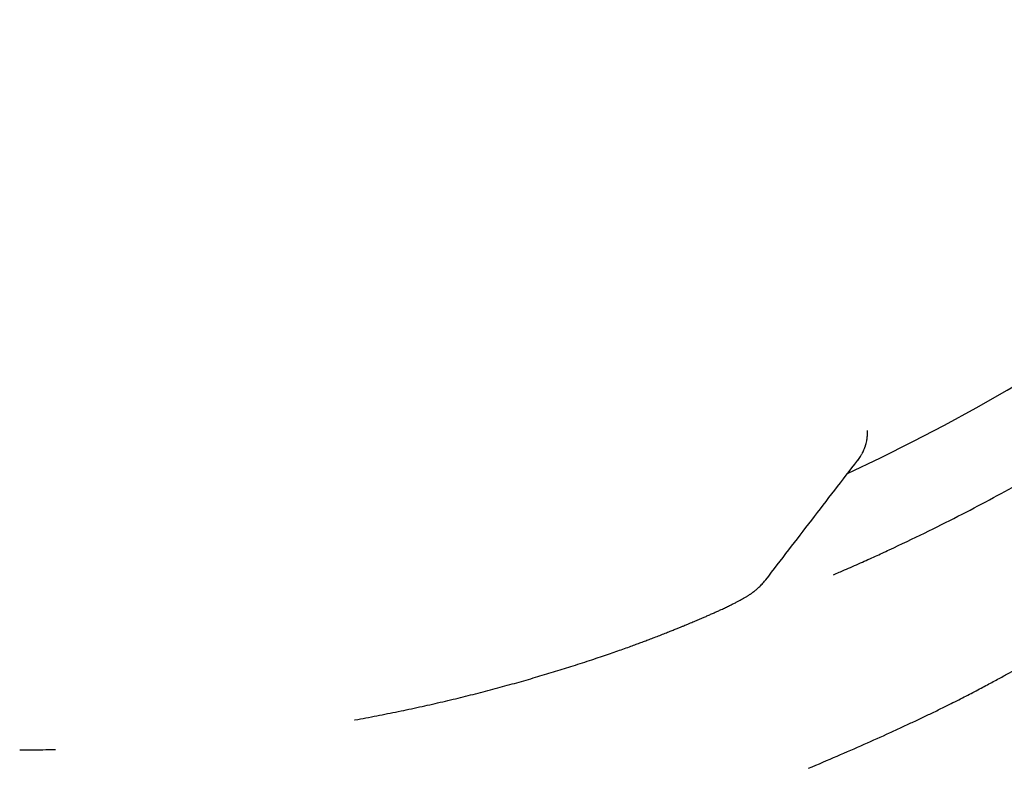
# Model space of a CAD drawing. Header units: millimetres. Extents: x 8 to 767, y 12 to 375.
# Tile 44 of 46: x 690 to 702, y 316 to 325. Entities that reach past the tile are written whole.
import ezdxf

# ---------------------------------------------------------------- set-up
doc = ezdxf.new("R2010")
doc.units = ezdxf.units.MM

msp = doc.modelspace()

# ---------------------------------------------------------------- linework, layer by layer
at = {"color": 7, "linetype": 'Continuous', "lineweight": 30}
for p, q in [((700.185, 320.019), (700.186, 320.039)), ((700.186, 320.039), (700.186, 320.059)), ((700.385, 318.655), (700.375, 318.65))]:
    msp.add_line(p, q, dxfattribs=at)
at = {"color": 7, "linetype": 'Continuous', "lineweight": 30, "flags": 128}
msp.add_lwpolyline([(690.787, 316.371), (690.788, 316.372), (690.788, 316.372)], dxfattribs=at)
at = {"color": 7, "linetype": 'Continuous', "lineweight": 30}
for radius, start, end in [(23.753, 306.0925, 73.8587), (22.741, 294.9027, 0.4483)]:
    msp.add_arc((690.384, 340.193), radius, start, end, dxfattribs=at)
for points, knots in [([(700.437, 318.68), (700.574, 318.745), (700.85, 318.875), (701.236, 319.069), (701.603, 319.261), (701.95, 319.45), (702.275, 319.634), (702.579, 319.813), (702.861, 319.984), (703.123, 320.147), (703.373, 320.308), (703.605, 320.461), (703.814, 320.602), (703.989, 320.723), (704.122, 320.817), (704.221, 320.887), (704.291, 320.937), (704.342, 320.974), (704.369, 320.994), (704.381, 321.002), (704.377, 320.999), (704.377, 320.999)], [0, 0, 0, 0, 0.054071, 0.108462, 0.163274, 0.218606, 0.274719, 0.330755, 0.387562, 0.444622, 0.501995, 0.566159, 0.629461, 0.692053, 0.753983, 0.803066, 0.851834, 0.900674, 0.950013, 0.999945, 1, 1, 1, 1]), ([(700.139, 319.826), (700.142, 319.833), (700.147, 319.844), (700.153, 319.859), (700.157, 319.871), (700.16, 319.879), (700.164, 319.891), (700.17, 319.912), (700.177, 319.944), (700.184, 319.988), (700.185, 320.021), (700.186, 320.039)], [0, 0, 0, 0, 0.14637, 0.262413, 0.322948, 0.370148, 0.412183, 0.503228, 0.631517, 0.797429, 1, 1, 1, 1]), ([(700.124, 319.796), (700.125, 319.798), (700.13, 319.808), (700.135, 319.819), (700.139, 319.826)], [0, 0, 0, 0, 0.274222, 1, 1, 1, 1]), ([(699.008, 318.334), (699.185, 318.564), (699.54, 319.025), (699.894, 319.485), (700.072, 319.715)], [0, 0, 0, 0, 0.499403, 1, 1, 1, 1]), ([(700.071, 319.714), (700.077, 319.722), (700.087, 319.736), (700.102, 319.757), (700.114, 319.776), (700.121, 319.79), (700.123, 319.794)], [0, 0, 0, 0, 0.307821, 0.600687, 0.863223, 1, 1, 1, 1]), ([(699.792, 318.393), (699.835, 318.411), (699.94, 318.456), (700.101, 318.527), (700.274, 318.604), (700.383, 318.655), (700.437, 318.68)], [0, 0, 0, 0, 0.190367, 0.473242, 0.742879, 1, 1, 1, 1]), ([(697.781, 317.691), (697.802, 317.7), (697.842, 317.716), (697.898, 317.738), (697.947, 317.757), (697.99, 317.775), (698.027, 317.789), (698.058, 317.802), (698.083, 317.813), (698.104, 317.821), (698.136, 317.834), (698.172, 317.85), (698.214, 317.867), (698.25, 317.883), (698.288, 317.899), (698.328, 317.916), (698.37, 317.935), (698.412, 317.954), (698.454, 317.972), (698.497, 317.992), (698.542, 318.013), (698.587, 318.035), (698.628, 318.055), (698.664, 318.073), (698.695, 318.089), (698.724, 318.105), (698.751, 318.12), (698.775, 318.134), (698.793, 318.145), (698.804, 318.152), (698.815, 318.159), (698.823, 318.164), (698.828, 318.168), (698.831, 318.17), (698.837, 318.174), (698.85, 318.183), (698.871, 318.198), (698.898, 318.22), (698.93, 318.249), (698.967, 318.285), (698.991, 318.315), (699.004, 318.33)], [0, 0, 0, 0, 0.03615, 0.06912, 0.09892, 0.125558, 0.148676, 0.168746, 0.185771, 0.199755, 0.210731, 0.250639, 0.275466, 0.301774, 0.330009, 0.362399, 0.397002, 0.433396, 0.470303, 0.507642, 0.556788, 0.605678, 0.652665, 0.69727, 0.739153, 0.774311, 0.810836, 0.849994, 0.865424, 0.880116, 0.893172, 0.904592, 0.908036, 0.911298, 0.914893, 0.92229, 0.932313, 0.945066, 0.960595, 0.978914, 1, 1, 1, 1]), ([(699.003, 318.33), (699.004, 318.33), (699.007, 318.333), (699.007, 318.334), (699.007, 318.335)], [0, 0, 0, 0, 0.238124, 1, 1, 1, 1]), ([(699.503, 316.154), (699.614, 316.202), (699.835, 316.296), (700.147, 316.432), (700.391, 316.541), (700.574, 316.625), (700.703, 316.686), (700.83, 316.745), (700.957, 316.806), (701.103, 316.878), (701.261, 316.957), (701.424, 317.041), (701.572, 317.119), (701.706, 317.192), (701.827, 317.259), (701.911, 317.306), (701.966, 317.336), (701.994, 317.353), (702.022, 317.369), (702.05, 317.384), (702.077, 317.4), (702.135, 317.433), (702.216, 317.481), (702.313, 317.538), (702.401, 317.592), (702.483, 317.643), (702.557, 317.69), (702.62, 317.731), (702.672, 317.766), (702.712, 317.794), (702.74, 317.813), (702.757, 317.826), (702.759, 317.827), (702.76, 317.828)], [0, 0, 0, 0, 0.055011, 0.109666, 0.163967, 0.189445, 0.214846, 0.240168, 0.266095, 0.293993, 0.334142, 0.372657, 0.409542, 0.444797, 0.478425, 0.510426, 0.519372, 0.528286, 0.537168, 0.546019, 0.554838, 0.563625, 0.604626, 0.640649, 0.676123, 0.717645, 0.758406, 0.798416, 0.84046, 0.881665, 0.922045, 0.961615, 1, 1, 1, 1]), ([(694.25, 316.714), (694.251, 316.714), (694.338, 316.729), (694.507, 316.761), (694.757, 316.811), (695.002, 316.863), (695.242, 316.917), (695.478, 316.973), (695.709, 317.031), (695.935, 317.091), (696.156, 317.152), (696.37, 317.214), (696.578, 317.276), (696.75, 317.33), (696.888, 317.374), (696.993, 317.409), (697.093, 317.442), (697.187, 317.474), (697.273, 317.504), (697.353, 317.532), (697.426, 317.558), (697.491, 317.582), (697.549, 317.604), (697.605, 317.624), (697.661, 317.645), (697.72, 317.668), (697.76, 317.683), (697.781, 317.691)], [0, 0, 0, 0, 0.000774, 0.058288, 0.115922, 0.173686, 0.231717, 0.290077, 0.348838, 0.407996, 0.467536, 0.527444, 0.587705, 0.648301, 0.682375, 0.716344, 0.748998, 0.780139, 0.809768, 0.837889, 0.864503, 0.887578, 0.909392, 0.929948, 0.950856, 0.974206, 1, 1, 1, 1]), ([(690.375, 316.369), (690.416, 316.368), (690.553, 316.368), (690.69, 316.37), (690.787, 316.371)], [0, 0, 0, 0, 0.299375, 1, 1, 1, 1])]:
    msp.add_open_spline(points, degree=3, knots=knots, dxfattribs=at)

doc.saveas('drawing.dxf')
